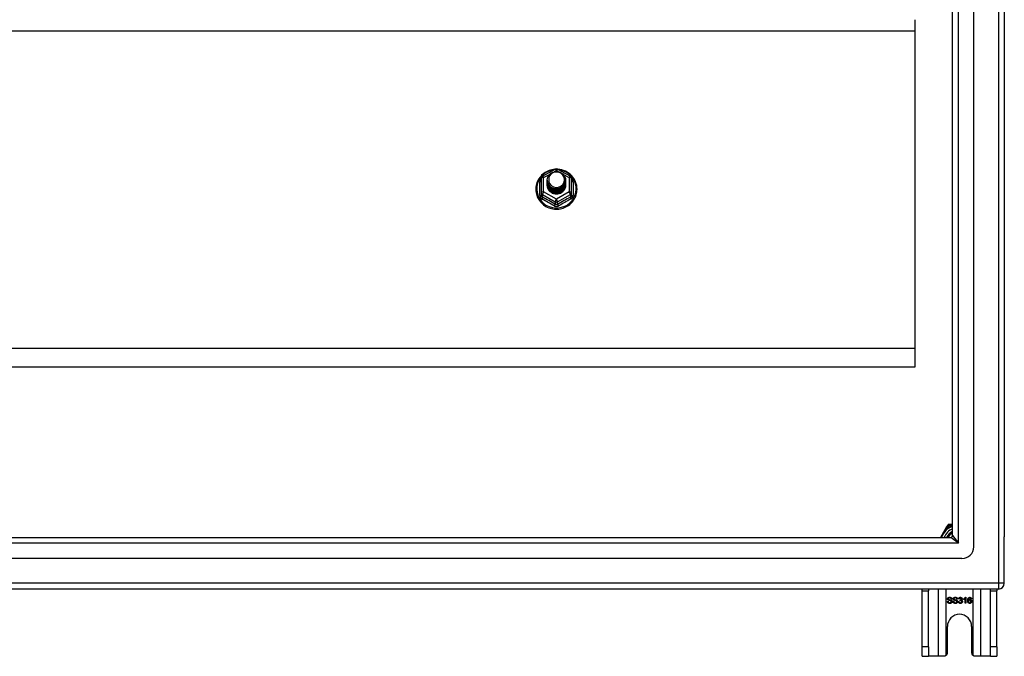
# Model space of a CAD drawing. Header units: inches. Extents: x 88 to 220, y 60 to 100.
# Tile 24 of 30: x 204 to 220, y 60 to 71. Entities that reach past the tile are written whole.
import ezdxf

# ---------------------------------------------------------------- set-up
doc = ezdxf.new("R2010")
doc.units = ezdxf.units.IN
doc.header["$MEASUREMENT"] = 0
doc.layers.add('Visible Edges(ANSI)', color=7, linetype='Continuous', lineweight=25)
doc.layers.add('Visible Tangent Edges(ANSI)', color=7, linetype='Continuous', lineweight=25)

msp = doc.modelspace()

# ---------------------------------------------------------------- linework, layer by layer
at = {"layer": 'Visible Edges(ANSI)'}
for p, q in [((219.587, 62.144), (219.587, 97.726)), ((219.233, 62.332), (219.233, 97.538)), ((220.099, 97.561), (220.099, 62.309)), ((218.599, 70.97), (218.599, 70.784)), ((218.599, 70.784), (218.599, 65.465)), ((212.365, 68.349), (212.579, 68.469)), ((212.618, 68.469), (212.832, 68.349)), ((212.345, 68.315), (212.345, 68.075)), ((212.445, 68.284), (212.445, 68.284)), ((212.445, 68.271), (212.445, 68.271)), ((212.445, 68.259), (212.445, 68.259)), ((212.752, 68.277), (212.752, 68.278)), ((212.752, 68.265), (212.752, 68.265)), ((212.853, 68.075), (212.853, 68.315)), ((212.445, 68.246), (212.445, 68.246)), ((212.445, 68.233), (212.445, 68.234)), ((212.445, 68.221), (212.445, 68.221)), ((212.445, 68.208), (212.445, 68.209)), ((212.752, 68.252), (212.752, 68.253)), ((212.752, 68.24), (212.752, 68.24)), ((212.752, 68.227), (212.752, 68.228)), ((212.752, 68.215), (212.752, 68.215)), ((212.345, 68.075), (212.345, 68.03)), ((212.581, 68.062), (212.579, 68.053)), ((212.853, 68.03), (212.853, 68.075)), ((218.599, 65.465), (218.599, 65.152)), ((218.599, 65.152), (154.965, 65.152)), ((219.151, 62.508), (219.133, 62.476)), ((219.205, 62.518), (219.168, 62.518)), ((219.233, 62.518), (219.205, 62.518)), ((219.133, 62.476), (219.032, 62.301)), ((154.996, 62.301), (219.202, 62.301)), ((220.099, 61.534), (220.099, 62.309)), ((219.39, 61.947), (154.807, 61.947)), ((220, 61.435), (154.965, 61.435)), ((218.724, 61.404), (218.724, 61.435)), ((218.724, 60.466), (218.724, 61.404)), ((218.829, 61.435), (218.829, 61.404)), ((218.829, 60.466), (218.829, 61.404)), ((219.869, 61.404), (219.869, 61.435)), ((219.869, 60.466), (219.869, 61.404)), ((219.974, 61.435), (219.974, 61.404)), ((219.974, 60.466), (219.974, 61.404)), ((219.145, 61.23), (219.158, 61.231)), ((219.222, 61.269), (219.209, 61.268)), ((219.238, 61.23), (219.251, 61.231)), ((219.315, 61.269), (219.302, 61.268)), ((219.331, 61.224), (219.344, 61.226)), ((219.345, 61.27), (219.332, 61.272)), ((219.356, 61.245), (219.357, 61.256)), ((219.418, 61.261), (219.418, 61.273)), ((219.443, 61.198), (219.443, 61.276)), ((219.455, 61.198), (219.443, 61.198)), ((219.447, 61.298), (219.455, 61.298)), ((219.455, 61.298), (219.455, 61.198)), ((219.55, 61.273), (219.538, 61.272)), ((219.146, 60.372), (219.146, 60.81)), ((219.552, 60.81), (219.552, 60.372)), ((218.724, 60.31), (218.724, 60.466)), ((218.829, 60.466), (218.829, 60.31)), ((219.869, 60.31), (219.869, 60.466)), ((219.974, 60.466), (219.974, 60.31)), ((218.724, 60.31), (218.829, 60.31)), ((218.993, 60.31), (218.829, 60.31)), ((219.084, 60.31), (218.993, 60.31)), ((219.705, 60.31), (219.614, 60.31)), ((219.869, 60.31), (219.705, 60.31)), ((219.869, 60.31), (219.974, 60.31))]:
    msp.add_line(p, q, dxfattribs=at)
at = {"layer": 'Visible Edges(ANSI)', "flags": 128}
for points in [[(212.573, 68.465), (212.548, 68.462), (212.523, 68.458), (212.499, 68.452), (212.476, 68.444), (212.453, 68.435), (212.43, 68.423), (212.409, 68.411), (212.389, 68.397), (212.369, 68.381), (212.351, 68.365), (212.335, 68.347), (212.319, 68.328), (212.305, 68.308), (212.293, 68.286), (212.282, 68.265), (212.273, 68.242), (212.266, 68.219), (212.26, 68.195), (212.256, 68.171), (212.254, 68.147), (212.254, 68.123), (212.255, 68.098), (212.259, 68.074), (212.264, 68.05), (212.271, 68.027), (212.279, 68.004), (212.29, 67.982), (212.302, 67.961), (212.315, 67.94), (212.33, 67.921), (212.347, 67.903), (212.364, 67.886), (212.383, 67.87), (212.403, 67.855), (212.424, 67.842), (212.446, 67.831), (212.469, 67.821), (212.493, 67.813), (212.517, 67.806), (212.541, 67.801), (212.566, 67.798), (212.591, 67.797), (212.616, 67.797), (212.64, 67.799), (212.665, 67.803), (212.689, 67.808), (212.713, 67.816), (212.736, 67.824), (212.759, 67.835), (212.781, 67.847), (212.801, 67.86), (212.821, 67.875), (212.84, 67.892), (212.857, 67.909), (212.873, 67.928), (212.887, 67.948), (212.9, 67.968), (212.912, 67.99), (212.921, 68.012), (212.929, 68.035), (212.936, 68.059), (212.94, 68.083), (212.943, 68.107), (212.944, 68.131)], [(212.466, 68.21), (212.45, 68.249), (212.445, 68.29), (212.453, 68.331), (212.473, 68.368), (212.503, 68.398), (212.541, 68.419), (212.583, 68.429), (212.627, 68.426), (212.668, 68.412), (212.704, 68.387), (212.731, 68.354), (212.748, 68.314), (212.752, 68.271), (212.744, 68.229), (212.724, 68.191), (212.694, 68.16), (212.657, 68.138), (212.614, 68.127), (212.57, 68.128), (212.529, 68.141), (212.493, 68.165), (212.466, 68.197), (212.45, 68.236), (212.445, 68.278)], [(212.944, 68.131), (212.942, 68.163), (212.938, 68.194), (212.93, 68.224), (212.92, 68.254), (212.907, 68.282), (212.891, 68.31), (212.872, 68.335), (212.851, 68.359), (212.828, 68.381), (212.803, 68.401), (212.777, 68.418), (212.748, 68.433), (212.719, 68.445), (212.688, 68.455), (212.657, 68.461), (212.625, 68.465)], [(212.445, 68.284), (212.445, 68.279), (212.445, 68.275), (212.446, 68.27), (212.446, 68.266), (212.447, 68.261), (212.448, 68.257), (212.449, 68.252), (212.45, 68.248), (212.451, 68.244), (212.452, 68.24), (212.454, 68.235), (212.455, 68.231), (212.457, 68.227), (212.459, 68.223), (212.461, 68.219), (212.463, 68.215), (212.465, 68.211), (212.468, 68.207), (212.47, 68.203), (212.473, 68.2), (212.476, 68.196), (212.479, 68.192), (212.482, 68.189), (212.485, 68.186)], [(212.445, 68.271), (212.446, 68.252), (212.45, 68.233), (212.457, 68.215), (212.466, 68.198), (212.477, 68.182), (212.49, 68.168), (212.505, 68.155), (212.522, 68.145), (212.54, 68.136), (212.559, 68.13), (212.579, 68.127), (212.599, 68.126), (212.619, 68.127), (212.638, 68.131), (212.657, 68.138), (212.675, 68.147), (212.692, 68.158), (212.707, 68.171), (212.72, 68.186), (212.732, 68.202), (212.741, 68.22), (212.747, 68.238), (212.751, 68.258), (212.752, 68.277)], [(212.752, 68.271), (212.752, 68.251), (212.748, 68.231), (212.742, 68.212), (212.734, 68.193), (212.723, 68.176), (212.709, 68.161), (212.694, 68.147), (212.677, 68.136), (212.659, 68.126), (212.639, 68.119), (212.619, 68.115), (212.599, 68.114), (212.578, 68.115), (212.558, 68.118), (212.538, 68.125), (212.52, 68.133), (212.503, 68.145), (212.488, 68.158), (212.475, 68.173), (212.464, 68.189), (212.455, 68.207), (212.449, 68.226), (212.446, 68.245), (212.445, 68.265)], [(212.445, 68.259), (212.446, 68.239), (212.45, 68.221), (212.457, 68.202), (212.466, 68.185), (212.477, 68.169), (212.49, 68.155), (212.505, 68.143), (212.522, 68.132), (212.54, 68.124), (212.559, 68.118), (212.579, 68.114), (212.599, 68.113), (212.619, 68.115), (212.638, 68.119), (212.657, 68.125), (212.675, 68.134), (212.692, 68.145), (212.707, 68.158), (212.72, 68.173), (212.732, 68.189), (212.741, 68.207), (212.747, 68.226), (212.751, 68.245), (212.752, 68.265)], [(212.483, 68.355), (212.482, 68.352), (212.48, 68.35), (212.479, 68.347), (212.478, 68.345), (212.477, 68.342), (212.476, 68.339), (212.475, 68.337), (212.474, 68.334), (212.473, 68.331), (212.473, 68.329), (212.472, 68.326), (212.471, 68.323), (212.471, 68.32), (212.47, 68.318), (212.47, 68.315), (212.47, 68.312), (212.469, 68.309), (212.469, 68.307), (212.469, 68.304), (212.469, 68.301), (212.469, 68.298), (212.469, 68.295), (212.469, 68.293), (212.469, 68.29)], [(212.469, 68.29), (212.469, 68.287), (212.469, 68.284), (212.469, 68.281), (212.469, 68.279), (212.469, 68.276), (212.469, 68.273), (212.469, 68.27), (212.47, 68.267), (212.47, 68.265), (212.471, 68.262), (212.471, 68.259), (212.472, 68.256), (212.472, 68.254), (212.473, 68.251), (212.474, 68.248), (212.474, 68.245), (212.475, 68.243), (212.476, 68.24), (212.477, 68.237), (212.478, 68.235), (212.479, 68.232), (212.481, 68.23), (212.482, 68.227), (212.483, 68.225)], [(212.485, 68.186), (212.507, 68.167), (212.534, 68.153), (212.562, 68.144), (212.592, 68.141), (212.622, 68.143), (212.651, 68.151), (212.677, 68.165), (212.701, 68.184), (212.719, 68.207), (212.733, 68.233), (212.741, 68.261), (212.743, 68.29), (212.738, 68.319), (212.727, 68.347), (212.711, 68.371), (212.69, 68.392), (212.665, 68.408), (212.637, 68.418), (212.607, 68.422), (212.577, 68.42), (212.548, 68.412), (212.522, 68.398), (212.5, 68.379), (212.483, 68.355)], [(212.752, 68.259), (212.752, 68.239), (212.748, 68.219), (212.742, 68.199), (212.734, 68.181), (212.723, 68.164), (212.709, 68.148), (212.694, 68.135), (212.677, 68.123), (212.659, 68.114), (212.639, 68.107), (212.619, 68.103), (212.599, 68.101), (212.578, 68.102), (212.558, 68.106), (212.538, 68.112), (212.52, 68.121), (212.503, 68.132), (212.488, 68.145), (212.475, 68.16), (212.464, 68.177), (212.455, 68.195), (212.449, 68.213), (212.446, 68.233), (212.445, 68.252)], [(212.445, 68.246), (212.446, 68.227), (212.45, 68.208), (212.457, 68.19), (212.466, 68.173), (212.477, 68.157), (212.49, 68.143), (212.505, 68.13), (212.522, 68.119), (212.54, 68.111), (212.559, 68.105), (212.579, 68.102), (212.599, 68.101), (212.619, 68.102), (212.638, 68.106), (212.657, 68.113), (212.675, 68.122), (212.692, 68.133), (212.707, 68.146), (212.72, 68.161), (212.732, 68.177), (212.741, 68.195), (212.747, 68.213), (212.751, 68.233), (212.752, 68.252)], [(212.752, 68.246), (212.752, 68.226), (212.748, 68.206), (212.742, 68.187), (212.734, 68.168), (212.723, 68.151), (212.709, 68.136), (212.694, 68.122), (212.677, 68.11), (212.659, 68.101), (212.639, 68.094), (212.619, 68.09), (212.599, 68.088), (212.578, 68.09), (212.558, 68.093), (212.538, 68.1), (212.52, 68.108), (212.503, 68.119), (212.488, 68.133), (212.475, 68.148), (212.464, 68.164), (212.455, 68.182), (212.449, 68.201), (212.446, 68.22), (212.445, 68.24)], [(212.445, 68.233), (212.446, 68.214), (212.45, 68.196), (212.457, 68.177), (212.466, 68.16), (212.477, 68.144), (212.49, 68.13), (212.505, 68.117), (212.522, 68.107), (212.54, 68.099), (212.559, 68.093), (212.579, 68.089), (212.599, 68.088), (212.619, 68.09), (212.638, 68.094), (212.657, 68.1), (212.675, 68.109), (212.692, 68.12), (212.707, 68.133), (212.72, 68.148), (212.732, 68.164), (212.741, 68.182), (212.747, 68.201), (212.751, 68.22), (212.752, 68.24)], [(212.752, 68.234), (212.752, 68.213), (212.748, 68.194), (212.742, 68.174), (212.734, 68.156), (212.723, 68.139), (212.709, 68.123), (212.694, 68.109), (212.677, 68.098), (212.659, 68.089), (212.639, 68.082), (212.619, 68.078), (212.599, 68.076), (212.578, 68.077), (212.558, 68.081), (212.538, 68.087), (212.52, 68.096), (212.503, 68.107), (212.488, 68.12), (212.475, 68.135), (212.464, 68.152), (212.455, 68.17), (212.449, 68.188), (212.446, 68.208), (212.445, 68.227)], [(212.445, 68.221), (212.446, 68.202), (212.45, 68.183), (212.457, 68.165), (212.466, 68.148), (212.477, 68.132), (212.49, 68.117), (212.505, 68.105), (212.522, 68.094), (212.54, 68.086), (212.559, 68.08), (212.579, 68.077), (212.599, 68.076), (212.619, 68.077), (212.638, 68.081), (212.657, 68.088), (212.675, 68.096), (212.692, 68.108), (212.707, 68.121), (212.72, 68.135), (212.732, 68.152), (212.741, 68.17), (212.747, 68.188), (212.751, 68.208), (212.752, 68.227)], [(212.752, 68.221), (212.752, 68.201), (212.748, 68.181), (212.742, 68.162), (212.734, 68.143), (212.723, 68.126), (212.709, 68.111), (212.694, 68.097), (212.677, 68.085), (212.659, 68.076), (212.639, 68.069), (212.619, 68.065), (212.599, 68.063), (212.578, 68.064), (212.558, 68.068), (212.538, 68.075), (212.52, 68.083), (212.503, 68.094), (212.488, 68.108), (212.475, 68.123), (212.464, 68.139), (212.455, 68.157), (212.449, 68.176), (212.446, 68.195), (212.445, 68.215)], [(212.445, 68.208), (212.446, 68.189), (212.45, 68.17), (212.457, 68.152), (212.466, 68.135), (212.477, 68.119), (212.49, 68.105), (212.505, 68.092), (212.522, 68.082), (212.54, 68.074), (212.559, 68.068), (212.579, 68.064), (212.599, 68.063), (212.619, 68.065), (212.638, 68.069), (212.657, 68.075), (212.675, 68.084), (212.692, 68.095), (212.707, 68.108), (212.72, 68.123), (212.732, 68.139), (212.741, 68.157), (212.747, 68.176), (212.751, 68.195), (212.752, 68.215)], [(212.579, 68.053), (212.571, 68.055), (212.563, 68.057), (212.555, 68.059), (212.547, 68.061), (212.54, 68.064), (212.532, 68.068), (212.525, 68.071), (212.518, 68.075), (212.511, 68.08), (212.504, 68.085), (212.498, 68.09), (212.492, 68.095), (212.487, 68.101), (212.481, 68.107), (212.476, 68.113), (212.471, 68.119), (212.467, 68.126), (212.463, 68.133), (212.46, 68.14), (212.457, 68.148), (212.454, 68.155), (212.452, 68.163), (212.45, 68.17), (212.448, 68.178)], [(212.483, 68.225), (212.482, 68.224), (212.482, 68.223), (212.481, 68.223), (212.48, 68.222), (212.48, 68.222), (212.479, 68.221), (212.478, 68.22), (212.477, 68.22), (212.477, 68.219), (212.476, 68.219), (212.475, 68.218), (212.475, 68.217), (212.474, 68.217), (212.473, 68.216), (212.472, 68.216), (212.472, 68.215), (212.471, 68.214), (212.47, 68.214), (212.47, 68.213), (212.469, 68.213), (212.468, 68.212), (212.467, 68.211), (212.467, 68.211), (212.466, 68.21)], [(219.188, 61.196), (219.185, 61.196), (219.181, 61.196), (219.178, 61.196), (219.175, 61.197), (219.173, 61.197), (219.17, 61.198), (219.167, 61.199), (219.165, 61.2), (219.163, 61.201), (219.161, 61.202), (219.159, 61.203), (219.157, 61.205), (219.155, 61.206), (219.154, 61.208), (219.152, 61.21), (219.151, 61.212), (219.15, 61.214), (219.148, 61.216), (219.148, 61.218), (219.147, 61.22), (219.146, 61.223), (219.146, 61.225), (219.145, 61.227), (219.145, 61.23)], [(219.149, 61.272), (219.149, 61.274), (219.149, 61.276), (219.15, 61.277), (219.15, 61.279), (219.151, 61.281), (219.151, 61.283), (219.152, 61.284), (219.153, 61.286), (219.154, 61.288), (219.156, 61.289), (219.157, 61.29), (219.159, 61.292), (219.16, 61.293), (219.162, 61.294), (219.164, 61.295), (219.166, 61.296), (219.168, 61.297), (219.17, 61.297), (219.172, 61.298), (219.175, 61.299), (219.177, 61.299), (219.179, 61.299), (219.182, 61.299), (219.184, 61.299)], [(219.163, 61.25), (219.162, 61.251), (219.161, 61.251), (219.16, 61.252), (219.159, 61.253), (219.158, 61.253), (219.157, 61.254), (219.156, 61.255), (219.155, 61.256), (219.154, 61.257), (219.154, 61.258), (219.153, 61.258), (219.152, 61.259), (219.152, 61.26), (219.151, 61.261), (219.151, 61.262), (219.151, 61.263), (219.15, 61.264), (219.15, 61.265), (219.15, 61.266), (219.149, 61.267), (219.149, 61.268), (219.149, 61.27), (219.149, 61.271), (219.149, 61.272)], [(219.158, 61.231), (219.158, 61.229), (219.158, 61.227), (219.159, 61.226), (219.159, 61.224), (219.16, 61.222), (219.16, 61.221), (219.161, 61.22), (219.162, 61.218), (219.163, 61.217), (219.164, 61.216), (219.165, 61.215), (219.166, 61.214), (219.167, 61.213), (219.169, 61.212), (219.17, 61.211), (219.172, 61.211), (219.174, 61.21), (219.175, 61.209), (219.177, 61.209), (219.179, 61.208), (219.181, 61.208), (219.183, 61.208), (219.185, 61.208), (219.187, 61.208)], [(219.185, 61.288), (219.183, 61.288), (219.181, 61.288), (219.179, 61.287), (219.177, 61.287), (219.176, 61.287), (219.174, 61.287), (219.173, 61.286), (219.172, 61.286), (219.17, 61.285), (219.169, 61.285), (219.168, 61.284), (219.167, 61.283), (219.166, 61.283), (219.166, 61.282), (219.165, 61.281), (219.164, 61.28), (219.164, 61.279), (219.163, 61.278), (219.163, 61.278), (219.162, 61.277), (219.162, 61.276), (219.162, 61.275), (219.162, 61.274), (219.162, 61.273)], [(219.162, 61.273), (219.162, 61.272), (219.162, 61.272), (219.162, 61.271), (219.162, 61.271), (219.162, 61.271), (219.162, 61.27), (219.162, 61.27), (219.162, 61.269), (219.162, 61.269), (219.162, 61.269), (219.162, 61.268), (219.163, 61.268), (219.163, 61.267), (219.163, 61.267), (219.163, 61.267), (219.163, 61.266), (219.164, 61.266), (219.164, 61.266), (219.164, 61.265), (219.164, 61.265), (219.165, 61.265), (219.165, 61.264), (219.165, 61.264), (219.166, 61.264)], [(219.2, 61.239), (219.2, 61.239), (219.199, 61.239), (219.198, 61.24), (219.197, 61.24), (219.195, 61.24), (219.194, 61.241), (219.192, 61.241), (219.191, 61.242), (219.189, 61.242), (219.187, 61.243), (219.185, 61.243), (219.183, 61.244), (219.18, 61.244), (219.178, 61.245), (219.176, 61.245), (219.174, 61.246), (219.172, 61.246), (219.171, 61.247), (219.169, 61.248), (219.168, 61.248), (219.166, 61.249), (219.165, 61.249), (219.164, 61.25), (219.163, 61.25)], [(219.166, 61.264), (219.166, 61.263), (219.167, 61.263), (219.168, 61.262), (219.17, 61.261), (219.171, 61.261), (219.173, 61.26), (219.174, 61.26), (219.176, 61.259), (219.178, 61.259), (219.181, 61.258), (219.183, 61.257), (219.186, 61.257), (219.188, 61.256), (219.191, 61.255), (219.193, 61.255), (219.195, 61.254), (219.197, 61.254), (219.199, 61.253), (219.201, 61.253), (219.203, 61.252), (219.204, 61.252), (219.206, 61.251), (219.207, 61.251), (219.208, 61.25)], [(219.184, 61.299), (219.187, 61.299), (219.19, 61.299), (219.192, 61.299), (219.195, 61.298), (219.197, 61.298), (219.199, 61.297), (219.202, 61.297), (219.204, 61.296), (219.206, 61.295), (219.208, 61.294), (219.21, 61.293), (219.211, 61.291), (219.213, 61.29), (219.214, 61.289), (219.216, 61.287), (219.217, 61.285), (219.218, 61.283), (219.219, 61.282), (219.22, 61.28), (219.221, 61.278), (219.221, 61.276), (219.221, 61.274), (219.222, 61.272), (219.222, 61.269)], [(219.209, 61.268), (219.209, 61.27), (219.209, 61.272), (219.208, 61.273), (219.208, 61.274), (219.208, 61.276), (219.207, 61.277), (219.206, 61.278), (219.206, 61.279), (219.205, 61.28), (219.204, 61.281), (219.203, 61.282), (219.202, 61.283), (219.201, 61.284), (219.2, 61.284), (219.199, 61.285), (219.198, 61.286), (219.196, 61.286), (219.195, 61.286), (219.193, 61.287), (219.192, 61.287), (219.19, 61.287), (219.188, 61.288), (219.187, 61.288), (219.185, 61.288)], [(219.187, 61.208), (219.189, 61.208), (219.191, 61.208), (219.193, 61.208), (219.194, 61.208), (219.196, 61.209), (219.198, 61.209), (219.199, 61.209), (219.201, 61.21), (219.202, 61.211), (219.203, 61.211), (219.205, 61.212), (219.206, 61.213), (219.207, 61.213), (219.208, 61.214), (219.209, 61.215), (219.209, 61.216), (219.21, 61.217), (219.211, 61.218), (219.211, 61.219), (219.211, 61.22), (219.212, 61.221), (219.212, 61.222), (219.212, 61.224), (219.212, 61.225)], [(219.225, 61.226), (219.225, 61.224), (219.225, 61.222), (219.224, 61.22), (219.224, 61.218), (219.223, 61.216), (219.222, 61.214), (219.221, 61.213), (219.22, 61.211), (219.219, 61.209), (219.218, 61.208), (219.216, 61.206), (219.215, 61.205), (219.213, 61.203), (219.211, 61.202), (219.209, 61.201), (219.207, 61.2), (219.205, 61.199), (219.203, 61.198), (219.2, 61.197), (219.198, 61.197), (219.196, 61.196), (219.193, 61.196), (219.191, 61.196), (219.188, 61.196)], [(219.212, 61.225), (219.212, 61.226), (219.212, 61.226), (219.212, 61.227), (219.212, 61.228), (219.212, 61.228), (219.211, 61.229), (219.211, 61.23), (219.211, 61.231), (219.211, 61.231), (219.21, 61.232), (219.21, 61.232), (219.209, 61.233), (219.209, 61.234), (219.208, 61.234), (219.208, 61.235), (219.207, 61.235), (219.207, 61.236), (219.206, 61.236), (219.205, 61.237), (219.204, 61.237), (219.203, 61.238), (219.202, 61.238), (219.201, 61.238), (219.2, 61.239)], [(219.208, 61.25), (219.209, 61.25), (219.211, 61.249), (219.212, 61.248), (219.213, 61.247), (219.214, 61.247), (219.215, 61.246), (219.216, 61.245), (219.217, 61.244), (219.218, 61.243), (219.219, 61.242), (219.22, 61.241), (219.221, 61.24), (219.221, 61.239), (219.222, 61.238), (219.223, 61.237), (219.223, 61.236), (219.223, 61.235), (219.224, 61.233), (219.224, 61.232), (219.224, 61.231), (219.225, 61.23), (219.225, 61.229), (219.225, 61.227), (219.225, 61.226)], [(219.281, 61.196), (219.278, 61.196), (219.275, 61.196), (219.272, 61.196), (219.269, 61.197), (219.266, 61.197), (219.263, 61.198), (219.261, 61.199), (219.258, 61.2), (219.256, 61.201), (219.254, 61.202), (219.252, 61.203), (219.25, 61.205), (219.248, 61.206), (219.247, 61.208), (219.245, 61.21), (219.244, 61.212), (219.243, 61.214), (219.242, 61.216), (219.241, 61.218), (219.24, 61.22), (219.239, 61.223), (219.239, 61.225), (219.239, 61.227), (219.238, 61.23)], [(219.242, 61.272), (219.242, 61.274), (219.242, 61.276), (219.243, 61.277), (219.243, 61.279), (219.244, 61.281), (219.245, 61.283), (219.245, 61.284), (219.246, 61.286), (219.248, 61.288), (219.249, 61.289), (219.25, 61.29), (219.252, 61.292), (219.253, 61.293), (219.255, 61.294), (219.257, 61.295), (219.259, 61.296), (219.261, 61.297), (219.263, 61.297), (219.266, 61.298), (219.268, 61.299), (219.27, 61.299), (219.273, 61.299), (219.275, 61.299), (219.277, 61.299)], [(219.256, 61.25), (219.255, 61.251), (219.254, 61.251), (219.253, 61.252), (219.252, 61.253), (219.251, 61.253), (219.25, 61.254), (219.249, 61.255), (219.248, 61.256), (219.248, 61.257), (219.247, 61.258), (219.246, 61.258), (219.246, 61.259), (219.245, 61.26), (219.245, 61.261), (219.244, 61.262), (219.244, 61.263), (219.243, 61.264), (219.243, 61.265), (219.243, 61.266), (219.243, 61.267), (219.242, 61.268), (219.242, 61.27), (219.242, 61.271), (219.242, 61.272)], [(219.251, 61.231), (219.251, 61.229), (219.252, 61.227), (219.252, 61.226), (219.252, 61.224), (219.253, 61.222), (219.254, 61.221), (219.254, 61.22), (219.255, 61.218), (219.256, 61.217), (219.257, 61.216), (219.258, 61.215), (219.259, 61.214), (219.261, 61.213), (219.262, 61.212), (219.263, 61.211), (219.265, 61.211), (219.267, 61.21), (219.269, 61.209), (219.271, 61.209), (219.272, 61.208), (219.274, 61.208), (219.276, 61.208), (219.278, 61.208), (219.281, 61.208)], [(219.278, 61.288), (219.276, 61.288), (219.274, 61.288), (219.272, 61.287), (219.271, 61.287), (219.269, 61.287), (219.268, 61.287), (219.266, 61.286), (219.265, 61.286), (219.264, 61.285), (219.262, 61.285), (219.261, 61.284), (219.26, 61.283), (219.26, 61.283), (219.259, 61.282), (219.258, 61.281), (219.257, 61.28), (219.257, 61.279), (219.256, 61.278), (219.256, 61.278), (219.256, 61.277), (219.255, 61.276), (219.255, 61.275), (219.255, 61.274), (219.255, 61.273)], [(219.255, 61.273), (219.255, 61.272), (219.255, 61.272), (219.255, 61.271), (219.255, 61.271), (219.255, 61.271), (219.255, 61.27), (219.255, 61.27), (219.255, 61.269), (219.255, 61.269), (219.256, 61.269), (219.256, 61.268), (219.256, 61.268), (219.256, 61.267), (219.256, 61.267), (219.256, 61.267), (219.257, 61.266), (219.257, 61.266), (219.257, 61.266), (219.257, 61.265), (219.258, 61.265), (219.258, 61.265), (219.258, 61.264), (219.258, 61.264), (219.259, 61.264)], [(219.294, 61.239), (219.293, 61.239), (219.292, 61.239), (219.291, 61.24), (219.29, 61.24), (219.289, 61.24), (219.287, 61.241), (219.286, 61.241), (219.284, 61.242), (219.282, 61.242), (219.28, 61.243), (219.278, 61.243), (219.276, 61.244), (219.273, 61.244), (219.271, 61.245), (219.269, 61.245), (219.267, 61.246), (219.266, 61.246), (219.264, 61.247), (219.262, 61.248), (219.261, 61.248), (219.26, 61.249), (219.258, 61.249), (219.257, 61.25), (219.256, 61.25)], [(219.259, 61.264), (219.26, 61.263), (219.26, 61.263), (219.261, 61.262), (219.263, 61.261), (219.264, 61.261), (219.266, 61.26), (219.268, 61.26), (219.269, 61.259), (219.272, 61.259), (219.274, 61.258), (219.276, 61.257), (219.279, 61.257), (219.281, 61.256), (219.284, 61.255), (219.286, 61.255), (219.289, 61.254), (219.291, 61.254), (219.293, 61.253), (219.294, 61.253), (219.296, 61.252), (219.297, 61.252), (219.299, 61.251), (219.3, 61.251), (219.301, 61.25)], [(219.277, 61.299), (219.28, 61.299), (219.283, 61.299), (219.285, 61.299), (219.288, 61.298), (219.29, 61.298), (219.293, 61.297), (219.295, 61.297), (219.297, 61.296), (219.299, 61.295), (219.301, 61.294), (219.303, 61.293), (219.305, 61.291), (219.306, 61.29), (219.308, 61.289), (219.309, 61.287), (219.31, 61.285), (219.311, 61.283), (219.312, 61.282), (219.313, 61.28), (219.314, 61.278), (219.314, 61.276), (219.315, 61.274), (219.315, 61.272), (219.315, 61.269)], [(219.302, 61.268), (219.302, 61.27), (219.302, 61.272), (219.302, 61.273), (219.301, 61.274), (219.301, 61.276), (219.3, 61.277), (219.3, 61.278), (219.299, 61.279), (219.298, 61.28), (219.297, 61.281), (219.296, 61.282), (219.296, 61.283), (219.294, 61.284), (219.293, 61.284), (219.292, 61.285), (219.291, 61.286), (219.29, 61.286), (219.288, 61.286), (219.287, 61.287), (219.285, 61.287), (219.283, 61.287), (219.282, 61.288), (219.28, 61.288), (219.278, 61.288)], [(219.318, 61.226), (219.318, 61.224), (219.318, 61.222), (219.317, 61.22), (219.317, 61.218), (219.316, 61.216), (219.316, 61.214), (219.315, 61.213), (219.314, 61.211), (219.312, 61.209), (219.311, 61.208), (219.31, 61.206), (219.308, 61.205), (219.306, 61.203), (219.304, 61.202), (219.302, 61.201), (219.3, 61.2), (219.298, 61.199), (219.296, 61.198), (219.294, 61.197), (219.291, 61.197), (219.289, 61.196), (219.286, 61.196), (219.284, 61.196), (219.281, 61.196)], [(219.281, 61.208), (219.282, 61.208), (219.284, 61.208), (219.286, 61.208), (219.288, 61.208), (219.289, 61.209), (219.291, 61.209), (219.292, 61.209), (219.294, 61.21), (219.295, 61.211), (219.297, 61.211), (219.298, 61.212), (219.299, 61.213), (219.3, 61.213), (219.301, 61.214), (219.302, 61.215), (219.303, 61.216), (219.303, 61.217), (219.304, 61.218), (219.304, 61.219), (219.305, 61.22), (219.305, 61.221), (219.305, 61.222), (219.305, 61.224), (219.305, 61.225)], [(219.305, 61.225), (219.305, 61.226), (219.305, 61.226), (219.305, 61.227), (219.305, 61.228), (219.305, 61.228), (219.305, 61.229), (219.304, 61.23), (219.304, 61.231), (219.304, 61.231), (219.303, 61.232), (219.303, 61.232), (219.303, 61.233), (219.302, 61.234), (219.302, 61.234), (219.301, 61.235), (219.3, 61.235), (219.3, 61.236), (219.299, 61.236), (219.298, 61.237), (219.297, 61.237), (219.297, 61.238), (219.296, 61.238), (219.295, 61.238), (219.294, 61.239)], [(219.301, 61.25), (219.303, 61.25), (219.304, 61.249), (219.305, 61.248), (219.306, 61.247), (219.308, 61.247), (219.309, 61.246), (219.31, 61.245), (219.311, 61.244), (219.312, 61.243), (219.312, 61.242), (219.313, 61.241), (219.314, 61.24), (219.315, 61.239), (219.315, 61.238), (219.316, 61.237), (219.316, 61.236), (219.317, 61.235), (219.317, 61.233), (219.317, 61.232), (219.318, 61.231), (219.318, 61.23), (219.318, 61.229), (219.318, 61.227), (219.318, 61.226)], [(219.363, 61.196), (219.361, 61.196), (219.359, 61.196), (219.357, 61.196), (219.355, 61.197), (219.353, 61.197), (219.351, 61.198), (219.349, 61.199), (219.347, 61.199), (219.346, 61.2), (219.344, 61.201), (219.343, 61.203), (219.341, 61.204), (219.34, 61.205), (219.338, 61.207), (219.337, 61.208), (219.336, 61.21), (219.335, 61.211), (219.334, 61.213), (219.334, 61.215), (219.333, 61.216), (219.332, 61.218), (219.332, 61.22), (219.332, 61.222), (219.331, 61.224)], [(219.332, 61.272), (219.333, 61.274), (219.333, 61.276), (219.334, 61.278), (219.335, 61.28), (219.335, 61.281), (219.336, 61.283), (219.337, 61.285), (219.338, 61.286), (219.339, 61.287), (219.34, 61.289), (219.341, 61.29), (219.343, 61.291), (219.344, 61.292), (219.346, 61.293), (219.347, 61.294), (219.348, 61.295), (219.35, 61.296), (219.352, 61.296), (219.353, 61.297), (219.355, 61.297), (219.357, 61.298), (219.359, 61.298), (219.361, 61.298), (219.363, 61.298)], [(219.344, 61.226), (219.344, 61.224), (219.344, 61.222), (219.345, 61.221), (219.345, 61.219), (219.346, 61.218), (219.346, 61.217), (219.347, 61.216), (219.348, 61.214), (219.348, 61.213), (219.349, 61.212), (219.35, 61.211), (219.351, 61.211), (219.352, 61.21), (219.352, 61.209), (219.353, 61.209), (219.354, 61.208), (219.355, 61.208), (219.356, 61.207), (219.357, 61.207), (219.358, 61.207), (219.36, 61.206), (219.361, 61.206), (219.362, 61.206), (219.363, 61.206)], [(219.363, 61.288), (219.362, 61.288), (219.361, 61.288), (219.359, 61.288), (219.358, 61.287), (219.357, 61.287), (219.356, 61.287), (219.355, 61.286), (219.354, 61.286), (219.353, 61.285), (219.353, 61.285), (219.352, 61.284), (219.351, 61.283), (219.35, 61.283), (219.349, 61.282), (219.349, 61.281), (219.348, 61.28), (219.348, 61.279), (219.347, 61.278), (219.346, 61.277), (219.346, 61.275), (219.346, 61.274), (219.345, 61.273), (219.345, 61.271), (219.345, 61.27)], [(219.364, 61.246), (219.364, 61.246), (219.364, 61.246), (219.363, 61.246), (219.363, 61.246), (219.363, 61.246), (219.362, 61.246), (219.362, 61.246), (219.362, 61.246), (219.361, 61.246), (219.361, 61.246), (219.361, 61.246), (219.36, 61.246), (219.36, 61.246), (219.36, 61.246), (219.359, 61.246), (219.359, 61.246), (219.358, 61.246), (219.358, 61.246), (219.358, 61.246), (219.357, 61.245), (219.357, 61.245), (219.356, 61.245), (219.356, 61.245), (219.356, 61.245)], [(219.357, 61.256), (219.357, 61.256), (219.357, 61.256), (219.357, 61.256), (219.357, 61.256), (219.357, 61.256), (219.357, 61.256), (219.358, 61.256), (219.358, 61.256), (219.358, 61.256), (219.358, 61.256), (219.358, 61.256), (219.358, 61.256), (219.358, 61.256), (219.358, 61.256), (219.358, 61.256), (219.358, 61.256), (219.358, 61.256), (219.358, 61.256), (219.358, 61.256), (219.359, 61.256), (219.359, 61.256), (219.359, 61.256), (219.359, 61.256), (219.359, 61.256)], [(219.359, 61.256), (219.36, 61.256), (219.361, 61.256), (219.363, 61.256), (219.364, 61.256), (219.365, 61.256), (219.366, 61.257), (219.367, 61.257), (219.369, 61.257), (219.37, 61.258), (219.371, 61.258), (219.372, 61.259), (219.373, 61.26), (219.374, 61.26), (219.375, 61.261), (219.376, 61.262), (219.376, 61.263), (219.377, 61.264), (219.378, 61.265), (219.378, 61.266), (219.379, 61.267), (219.379, 61.268), (219.379, 61.27), (219.379, 61.271), (219.379, 61.272)], [(219.363, 61.298), (219.365, 61.298), (219.367, 61.298), (219.369, 61.298), (219.37, 61.297), (219.372, 61.297), (219.374, 61.296), (219.376, 61.295), (219.378, 61.294), (219.379, 61.294), (219.381, 61.293), (219.382, 61.292), (219.384, 61.29), (219.385, 61.289), (219.386, 61.288), (219.387, 61.286), (219.388, 61.285), (219.389, 61.283), (219.39, 61.282), (219.39, 61.28), (219.391, 61.279), (219.391, 61.277), (219.392, 61.275), (219.392, 61.274), (219.392, 61.272)], [(219.379, 61.272), (219.379, 61.273), (219.379, 61.275), (219.379, 61.276), (219.379, 61.277), (219.378, 61.278), (219.378, 61.279), (219.378, 61.279), (219.377, 61.28), (219.377, 61.281), (219.376, 61.282), (219.375, 61.283), (219.375, 61.284), (219.374, 61.284), (219.373, 61.285), (219.372, 61.285), (219.371, 61.286), (219.37, 61.286), (219.369, 61.287), (219.368, 61.287), (219.367, 61.287), (219.366, 61.288), (219.365, 61.288), (219.364, 61.288), (219.363, 61.288)], [(219.397, 61.227), (219.397, 61.225), (219.396, 61.223), (219.396, 61.221), (219.396, 61.219), (219.395, 61.217), (219.394, 61.215), (219.393, 61.213), (219.392, 61.212), (219.391, 61.21), (219.39, 61.208), (219.389, 61.207), (219.387, 61.205), (219.386, 61.204), (219.384, 61.202), (219.382, 61.201), (219.38, 61.2), (219.378, 61.199), (219.376, 61.198), (219.374, 61.198), (219.372, 61.197), (219.37, 61.197), (219.368, 61.196), (219.365, 61.196), (219.363, 61.196)], [(219.363, 61.206), (219.365, 61.206), (219.366, 61.206), (219.367, 61.206), (219.369, 61.207), (219.37, 61.207), (219.371, 61.208), (219.372, 61.208), (219.373, 61.209), (219.375, 61.209), (219.376, 61.21), (219.377, 61.211), (219.378, 61.212), (219.379, 61.213), (219.38, 61.214), (219.38, 61.215), (219.381, 61.216), (219.382, 61.218), (219.382, 61.219), (219.383, 61.22), (219.383, 61.221), (219.383, 61.223), (219.384, 61.224), (219.384, 61.226), (219.384, 61.227)], [(219.384, 61.227), (219.384, 61.228), (219.384, 61.23), (219.383, 61.231), (219.383, 61.232), (219.383, 61.233), (219.382, 61.235), (219.382, 61.236), (219.381, 61.237), (219.381, 61.238), (219.38, 61.239), (219.379, 61.24), (219.378, 61.241), (219.377, 61.242), (219.376, 61.243), (219.375, 61.243), (219.374, 61.244), (219.373, 61.245), (219.372, 61.245), (219.371, 61.245), (219.369, 61.246), (219.368, 61.246), (219.367, 61.246), (219.366, 61.246), (219.364, 61.246)], [(219.392, 61.272), (219.392, 61.271), (219.392, 61.27), (219.392, 61.269), (219.391, 61.268), (219.391, 61.267), (219.391, 61.266), (219.391, 61.265), (219.39, 61.264), (219.39, 61.263), (219.389, 61.262), (219.389, 61.261), (219.388, 61.26), (219.388, 61.259), (219.387, 61.259), (219.386, 61.258), (219.386, 61.257), (219.385, 61.256), (219.384, 61.255), (219.383, 61.255), (219.382, 61.254), (219.381, 61.254), (219.38, 61.253), (219.379, 61.252), (219.378, 61.252)], [(219.378, 61.252), (219.38, 61.251), (219.381, 61.251), (219.382, 61.251), (219.384, 61.25), (219.385, 61.249), (219.386, 61.249), (219.387, 61.248), (219.388, 61.247), (219.389, 61.246), (219.39, 61.245), (219.391, 61.244), (219.392, 61.243), (219.393, 61.242), (219.393, 61.241), (219.394, 61.24), (219.395, 61.239), (219.395, 61.237), (219.396, 61.236), (219.396, 61.235), (219.396, 61.233), (219.396, 61.232), (219.397, 61.23), (219.397, 61.229), (219.397, 61.227)], [(219.418, 61.273), (219.42, 61.274), (219.422, 61.275), (219.423, 61.275), (219.425, 61.276), (219.426, 61.277), (219.428, 61.278), (219.429, 61.279), (219.431, 61.28), (219.432, 61.281), (219.434, 61.282), (219.435, 61.283), (219.436, 61.285), (219.437, 61.286), (219.439, 61.287), (219.44, 61.288), (219.441, 61.289), (219.442, 61.29), (219.443, 61.291), (219.444, 61.293), (219.444, 61.294), (219.445, 61.295), (219.446, 61.296), (219.447, 61.297), (219.447, 61.298)], [(219.443, 61.276), (219.442, 61.275), (219.441, 61.274), (219.44, 61.274), (219.44, 61.273), (219.439, 61.272), (219.438, 61.272), (219.437, 61.271), (219.436, 61.27), (219.435, 61.27), (219.433, 61.269), (219.432, 61.268), (219.431, 61.267), (219.43, 61.267), (219.429, 61.266), (219.428, 61.265), (219.427, 61.265), (219.425, 61.264), (219.424, 61.264), (219.423, 61.263), (219.422, 61.263), (219.421, 61.262), (219.42, 61.262), (219.419, 61.261), (219.418, 61.261)], [(219.486, 61.244), (219.486, 61.247), (219.486, 61.249), (219.486, 61.251), (219.486, 61.254), (219.486, 61.256), (219.487, 61.258), (219.487, 61.26), (219.487, 61.262), (219.488, 61.264), (219.488, 61.266), (219.488, 61.268), (219.489, 61.269), (219.489, 61.271), (219.49, 61.273), (219.49, 61.274), (219.491, 61.276), (219.491, 61.278), (219.492, 61.279), (219.493, 61.28), (219.493, 61.282), (219.494, 61.283), (219.495, 61.284), (219.496, 61.285), (219.497, 61.287)], [(219.521, 61.196), (219.518, 61.196), (219.516, 61.196), (219.513, 61.197), (219.511, 61.197), (219.509, 61.198), (219.507, 61.199), (219.505, 61.2), (219.503, 61.201), (219.501, 61.202), (219.499, 61.204), (219.497, 61.205), (219.496, 61.207), (219.494, 61.209), (219.493, 61.211), (219.491, 61.214), (219.49, 61.216), (219.489, 61.219), (219.488, 61.222), (219.488, 61.225), (219.487, 61.229), (219.487, 61.232), (219.486, 61.236), (219.486, 61.24), (219.486, 61.244)], [(219.497, 61.287), (219.498, 61.287), (219.498, 61.288), (219.499, 61.289), (219.5, 61.29), (219.501, 61.291), (219.502, 61.292), (219.503, 61.292), (219.504, 61.293), (219.505, 61.294), (219.506, 61.294), (219.507, 61.295), (219.508, 61.295), (219.509, 61.296), (219.51, 61.296), (219.511, 61.296), (219.512, 61.297), (219.513, 61.297), (219.514, 61.297), (219.516, 61.298), (219.517, 61.298), (219.518, 61.298), (219.519, 61.298), (219.521, 61.298), (219.522, 61.298)], [(219.511, 61.285), (219.51, 61.284), (219.509, 61.283), (219.508, 61.282), (219.507, 61.281), (219.506, 61.28), (219.506, 61.279), (219.505, 61.278), (219.504, 61.277), (219.504, 61.276), (219.503, 61.275), (219.502, 61.274), (219.502, 61.272), (219.501, 61.271), (219.501, 61.269), (219.5, 61.268), (219.5, 61.266), (219.499, 61.264), (219.499, 61.262), (219.499, 61.26), (219.499, 61.258), (219.498, 61.256), (219.498, 61.254), (219.498, 61.252), (219.498, 61.249)], [(219.498, 61.249), (219.499, 61.25), (219.5, 61.251), (219.501, 61.252), (219.501, 61.253), (219.502, 61.254), (219.503, 61.255), (219.504, 61.256), (219.505, 61.257), (219.506, 61.257), (219.507, 61.258), (219.508, 61.259), (219.509, 61.259), (219.51, 61.26), (219.511, 61.26), (219.512, 61.261), (219.513, 61.261), (219.515, 61.261), (219.516, 61.262), (219.517, 61.262), (219.518, 61.262), (219.519, 61.262), (219.52, 61.262), (219.521, 61.262), (219.523, 61.262)], [(219.52, 61.252), (219.519, 61.252), (219.517, 61.251), (219.516, 61.251), (219.515, 61.251), (219.514, 61.251), (219.512, 61.25), (219.511, 61.25), (219.51, 61.249), (219.509, 61.248), (219.508, 61.247), (219.507, 61.247), (219.506, 61.246), (219.505, 61.245), (219.504, 61.244), (219.503, 61.242), (219.503, 61.241), (219.502, 61.24), (219.502, 61.239), (219.501, 61.237), (219.501, 61.236), (219.5, 61.235), (219.5, 61.233), (219.5, 61.232), (219.5, 61.23)], [(219.5, 61.23), (219.5, 61.228), (219.5, 61.227), (219.5, 61.225), (219.501, 61.224), (219.501, 61.222), (219.502, 61.221), (219.502, 61.219), (219.503, 61.218), (219.504, 61.216), (219.504, 61.215), (219.505, 61.214), (219.506, 61.213), (219.507, 61.212), (219.508, 61.211), (219.509, 61.21), (219.51, 61.209), (219.512, 61.208), (219.513, 61.208), (219.514, 61.207), (219.515, 61.207), (219.517, 61.206), (219.518, 61.206), (219.519, 61.206), (219.52, 61.206)], [(219.521, 61.288), (219.521, 61.288), (219.52, 61.288), (219.52, 61.288), (219.519, 61.288), (219.519, 61.288), (219.518, 61.288), (219.518, 61.288), (219.517, 61.288), (219.517, 61.287), (219.516, 61.287), (219.516, 61.287), (219.516, 61.287), (219.515, 61.287), (219.515, 61.287), (219.514, 61.287), (219.514, 61.286), (219.514, 61.286), (219.513, 61.286), (219.513, 61.286), (219.512, 61.286), (219.512, 61.285), (219.512, 61.285), (219.511, 61.285), (219.511, 61.285)], [(219.539, 61.229), (219.539, 61.231), (219.539, 61.233), (219.539, 61.234), (219.539, 61.236), (219.538, 61.237), (219.538, 61.239), (219.538, 61.24), (219.537, 61.241), (219.536, 61.242), (219.536, 61.244), (219.535, 61.245), (219.534, 61.246), (219.533, 61.247), (219.532, 61.247), (219.531, 61.248), (219.53, 61.249), (219.529, 61.25), (219.528, 61.25), (219.527, 61.251), (219.525, 61.251), (219.524, 61.251), (219.523, 61.251), (219.521, 61.252), (219.52, 61.252)], [(219.52, 61.206), (219.522, 61.206), (219.523, 61.206), (219.524, 61.206), (219.525, 61.207), (219.527, 61.207), (219.528, 61.208), (219.529, 61.208), (219.53, 61.209), (219.531, 61.21), (219.532, 61.21), (219.533, 61.211), (219.534, 61.212), (219.535, 61.213), (219.536, 61.215), (219.536, 61.216), (219.537, 61.217), (219.538, 61.218), (219.538, 61.22), (219.538, 61.221), (219.539, 61.223), (219.539, 61.224), (219.539, 61.226), (219.539, 61.228), (219.539, 61.229)], [(219.533, 61.283), (219.533, 61.283), (219.533, 61.284), (219.532, 61.284), (219.532, 61.284), (219.531, 61.285), (219.531, 61.285), (219.53, 61.285), (219.53, 61.286), (219.529, 61.286), (219.529, 61.286), (219.528, 61.286), (219.528, 61.287), (219.527, 61.287), (219.527, 61.287), (219.526, 61.287), (219.526, 61.287), (219.525, 61.287), (219.525, 61.288), (219.524, 61.288), (219.524, 61.288), (219.523, 61.288), (219.522, 61.288), (219.522, 61.288), (219.521, 61.288)], [(219.552, 61.23), (219.552, 61.228), (219.552, 61.225), (219.552, 61.223), (219.551, 61.221), (219.55, 61.219), (219.55, 61.217), (219.549, 61.215), (219.548, 61.213), (219.547, 61.211), (219.546, 61.209), (219.545, 61.207), (219.543, 61.205), (219.542, 61.204), (219.54, 61.203), (219.539, 61.201), (219.537, 61.2), (219.535, 61.199), (219.533, 61.198), (219.531, 61.198), (219.529, 61.197), (219.527, 61.197), (219.525, 61.196), (219.523, 61.196), (219.521, 61.196)], [(219.522, 61.298), (219.524, 61.298), (219.526, 61.298), (219.528, 61.298), (219.529, 61.297), (219.531, 61.297), (219.533, 61.296), (219.534, 61.296), (219.536, 61.295), (219.537, 61.294), (219.539, 61.293), (219.54, 61.292), (219.541, 61.291), (219.542, 61.29), (219.544, 61.289), (219.545, 61.288), (219.546, 61.286), (219.546, 61.285), (219.547, 61.283), (219.548, 61.282), (219.549, 61.28), (219.549, 61.279), (219.55, 61.277), (219.55, 61.275), (219.55, 61.273)], [(219.523, 61.262), (219.525, 61.262), (219.526, 61.262), (219.528, 61.262), (219.53, 61.261), (219.532, 61.261), (219.534, 61.26), (219.536, 61.259), (219.537, 61.258), (219.539, 61.257), (219.54, 61.256), (219.542, 61.255), (219.543, 61.253), (219.545, 61.252), (219.546, 61.25), (219.547, 61.249), (219.548, 61.247), (219.549, 61.245), (219.55, 61.243), (219.551, 61.241), (219.551, 61.239), (219.552, 61.237), (219.552, 61.235), (219.552, 61.232), (219.552, 61.23)], [(219.538, 61.272), (219.538, 61.273), (219.538, 61.273), (219.538, 61.274), (219.538, 61.274), (219.537, 61.275), (219.537, 61.275), (219.537, 61.276), (219.537, 61.276), (219.537, 61.277), (219.537, 61.277), (219.536, 61.278), (219.536, 61.278), (219.536, 61.279), (219.536, 61.279), (219.536, 61.28), (219.535, 61.28), (219.535, 61.28), (219.535, 61.281), (219.535, 61.281), (219.534, 61.281), (219.534, 61.282), (219.534, 61.282), (219.534, 61.282), (219.533, 61.283)], [(219.127, 60.328), (219.126, 60.327), (219.125, 60.326), (219.123, 60.324), (219.121, 60.323), (219.12, 60.322), (219.118, 60.321), (219.116, 60.319), (219.115, 60.318), (219.113, 60.317), (219.111, 60.316), (219.109, 60.316), (219.107, 60.315), (219.105, 60.314), (219.103, 60.313), (219.101, 60.313), (219.099, 60.312), (219.097, 60.312), (219.095, 60.311), (219.093, 60.311), (219.091, 60.311), (219.089, 60.31), (219.087, 60.31), (219.086, 60.31), (219.084, 60.31)], [(219.614, 60.31), (219.612, 60.31), (219.61, 60.31), (219.608, 60.31), (219.606, 60.311), (219.604, 60.311), (219.602, 60.311), (219.6, 60.312), (219.598, 60.312), (219.596, 60.313), (219.594, 60.313), (219.592, 60.314), (219.59, 60.315), (219.588, 60.316), (219.586, 60.316), (219.585, 60.317), (219.583, 60.318), (219.581, 60.319), (219.579, 60.321), (219.578, 60.322), (219.576, 60.323), (219.574, 60.324), (219.573, 60.326), (219.571, 60.327), (219.57, 60.328)]]:
    msp.add_lwpolyline(points, dxfattribs=at)
at = {"layer": 'Visible Edges(ANSI)'}
for centre, radius, start, end in [((212.599, 68.434), 0.0394, 60.8255, 119.1745), ((212.384, 68.315), 0.0394, 119.1745, 180), ((212.813, 68.315), 0.0394, 0, 60.8255), ((219.349, 62.185), 0.325, 110.9514, 159.0486), ((219.168, 62.498), 0.0197, 90, 150), ((219.349, 62.185), 0.226, 120.8668, 149.1332), ((219.202, 62.332), 0.031, 270, 0), ((219.39, 62.144), 0.197, 270, 0), ((220, 61.534), 0.099, 270, 0), ((219.349, 60.81), 0.203, 0, 180), ((219.084, 60.372), 0.062, 314.9335, 0), ((219.614, 60.372), 0.062, 180, 225.0665)]:
    msp.add_arc(centre, radius, start, end, dxfattribs=at)
for centre, major_axis, start_param, end_param in [((212.599, 68.29), (0.134, 0), 3.671471, 8.899926), ((212.599, 68.205), (-0.158, 0), 6.032414, 9.675269), ((212.599, 68.285), (0.154, 0), 3.669461, 3.875388)]:
    msp.add_ellipse(centre, major_axis=major_axis, ratio=0.966998, start_param=start_param, end_param=end_param, dxfattribs=at)
at = {"layer": 'Visible Tangent Edges(ANSI)'}
for p, q in [((220, 98.336), (220, 61.534)), ((219.332, 62.202), (219.332, 97.668)), ((154.965, 70.784), (218.599, 70.784)), ((212.567, 68.426), (212.599, 68.444)), ((212.599, 68.444), (212.633, 68.425)), ((212.384, 68.325), (212.482, 68.379)), ((212.384, 68.085), (212.384, 68.325)), ((212.708, 68.383), (212.813, 68.325)), ((212.813, 68.325), (212.813, 68.085)), ((212.321, 68.027), (212.321, 68.254)), ((212.877, 68.254), (212.877, 68.027)), ((212.364, 68.042), (212.579, 67.922)), ((212.364, 67.997), (212.364, 68.042)), ((212.599, 67.965), (212.384, 68.085)), ((212.813, 68.085), (212.599, 67.965)), ((212.618, 67.922), (212.833, 68.042)), ((212.833, 68.042), (212.833, 67.997)), ((212.579, 67.922), (212.579, 67.877)), ((212.618, 67.877), (212.618, 67.922)), ((218.599, 65.465), (154.965, 65.465)), ((219.15, 62.466), (219.168, 62.498)), ((219.151, 62.508), (219.168, 62.498)), ((219.168, 62.498), (219.168, 62.518)), ((219.168, 62.498), (219.205, 62.498)), ((219.205, 62.498), (219.205, 62.518)), ((219.15, 62.466), (219.133, 62.476)), ((219.233, 62.332), (219.332, 62.202)), ((219.332, 62.202), (154.866, 62.202)), ((219.332, 62.202), (219.202, 62.301)), ((220, 61.534), (154.198, 61.534)), ((220, 61.534), (220, 61.435)), ((220.099, 61.534), (220, 61.534)), ((218.724, 61.404), (218.829, 61.404)), ((218.993, 61.435), (218.993, 60.31)), ((219.127, 60.328), (219.127, 61.435)), ((219.57, 61.435), (219.57, 60.328)), ((219.705, 60.31), (219.705, 61.435)), ((219.869, 61.404), (219.974, 61.404)), ((218.829, 60.466), (218.724, 60.466)), ((219.974, 60.466), (219.869, 60.466))]:
    msp.add_line(p, q, dxfattribs=at)
at = {"layer": 'Visible Tangent Edges(ANSI)', "flags": 128}
for points in [[(212.345, 68.307), (212.343, 68.305), (212.341, 68.303), (212.339, 68.302), (212.338, 68.3), (212.336, 68.298), (212.334, 68.296), (212.333, 68.294), (212.332, 68.291), (212.33, 68.289), (212.329, 68.287), (212.328, 68.285), (212.327, 68.283), (212.326, 68.28), (212.325, 68.278), (212.324, 68.276), (212.323, 68.273), (212.323, 68.271), (212.322, 68.269), (212.322, 68.266), (212.321, 68.264), (212.321, 68.262), (212.321, 68.259), (212.321, 68.257), (212.321, 68.254)], [(212.877, 68.254), (212.877, 68.257), (212.877, 68.259), (212.876, 68.262), (212.876, 68.264), (212.876, 68.266), (212.875, 68.269), (212.875, 68.271), (212.874, 68.273), (212.873, 68.276), (212.872, 68.278), (212.872, 68.28), (212.871, 68.283), (212.869, 68.285), (212.868, 68.287), (212.867, 68.289), (212.866, 68.291), (212.864, 68.294), (212.863, 68.296), (212.861, 68.298), (212.86, 68.3), (212.858, 68.302), (212.856, 68.303), (212.854, 68.305), (212.853, 68.307)], [(212.321, 68.027), (212.321, 68.024), (212.321, 68.021), (212.321, 68.017), (212.322, 68.014), (212.322, 68.011), (212.323, 68.008), (212.324, 68.005), (212.325, 68.002), (212.326, 67.999), (212.328, 67.996), (212.329, 67.993), (212.331, 67.99), (212.332, 67.987), (212.334, 67.985), (212.336, 67.982), (212.338, 67.98), (212.34, 67.978), (212.342, 67.975), (212.345, 67.973), (212.347, 67.971), (212.35, 67.969), (212.352, 67.968), (212.355, 67.966), (212.358, 67.965)], [(212.364, 67.997), (212.363, 67.998), (212.362, 67.999), (212.36, 68), (212.359, 68), (212.358, 68.001), (212.356, 68.002), (212.355, 68.004), (212.354, 68.005), (212.353, 68.006), (212.352, 68.007), (212.351, 68.009), (212.35, 68.01), (212.349, 68.012), (212.348, 68.013), (212.348, 68.015), (212.347, 68.016), (212.347, 68.018), (212.346, 68.02), (212.346, 68.021), (212.345, 68.023), (212.345, 68.025), (212.345, 68.027), (212.345, 68.028), (212.345, 68.03)], [(212.853, 68.03), (212.853, 68.028), (212.852, 68.027), (212.852, 68.025), (212.852, 68.023), (212.852, 68.021), (212.851, 68.02), (212.851, 68.018), (212.85, 68.016), (212.85, 68.015), (212.849, 68.013), (212.848, 68.012), (212.847, 68.01), (212.846, 68.009), (212.845, 68.007), (212.844, 68.006), (212.843, 68.005), (212.842, 68.004), (212.841, 68.002), (212.84, 68.001), (212.839, 68), (212.837, 68), (212.836, 67.999), (212.834, 67.998), (212.833, 67.997)], [(212.84, 67.965), (212.842, 67.966), (212.845, 67.968), (212.848, 67.969), (212.85, 67.971), (212.853, 67.973), (212.855, 67.975), (212.857, 67.978), (212.859, 67.98), (212.861, 67.982), (212.863, 67.985), (212.865, 67.987), (212.867, 67.99), (212.868, 67.993), (212.87, 67.996), (212.871, 67.999), (212.872, 68.002), (212.873, 68.005), (212.874, 68.008), (212.875, 68.011), (212.876, 68.014), (212.876, 68.017), (212.877, 68.021), (212.877, 68.024), (212.877, 68.027)], [(212.561, 67.851), (212.564, 67.849), (212.567, 67.848), (212.57, 67.847), (212.573, 67.845), (212.576, 67.844), (212.579, 67.843), (212.582, 67.842), (212.586, 67.842), (212.589, 67.841), (212.592, 67.841), (212.595, 67.841), (212.599, 67.84), (212.602, 67.841), (212.605, 67.841), (212.609, 67.841), (212.612, 67.842), (212.615, 67.842), (212.618, 67.843), (212.621, 67.844), (212.624, 67.845), (212.627, 67.847), (212.63, 67.848), (212.633, 67.849), (212.636, 67.851)], [(212.618, 67.877), (212.617, 67.876), (212.615, 67.876), (212.614, 67.875), (212.612, 67.874), (212.611, 67.873), (212.609, 67.873), (212.607, 67.872), (212.606, 67.872), (212.604, 67.872), (212.602, 67.872), (212.6, 67.871), (212.599, 67.871), (212.597, 67.871), (212.595, 67.872), (212.594, 67.872), (212.592, 67.872), (212.59, 67.872), (212.588, 67.873), (212.587, 67.873), (212.585, 67.874), (212.584, 67.875), (212.582, 67.876), (212.58, 67.876), (212.579, 67.877)], [(219.205, 62.498), (219.206, 62.498), (219.207, 62.499), (219.208, 62.499), (219.209, 62.499), (219.21, 62.499), (219.212, 62.5), (219.213, 62.5), (219.214, 62.5), (219.215, 62.5), (219.216, 62.5), (219.217, 62.501), (219.219, 62.501), (219.22, 62.501), (219.221, 62.501), (219.222, 62.502), (219.223, 62.502), (219.224, 62.502), (219.225, 62.502), (219.227, 62.502), (219.228, 62.503), (219.229, 62.503), (219.23, 62.503), (219.231, 62.503), (219.233, 62.503)], [(219.039, 62.301), (219.042, 62.309), (219.046, 62.316), (219.05, 62.324), (219.054, 62.332), (219.058, 62.339), (219.062, 62.347), (219.067, 62.354), (219.071, 62.362), (219.076, 62.369), (219.08, 62.376), (219.085, 62.383), (219.09, 62.39), (219.094, 62.397), (219.099, 62.404), (219.104, 62.411), (219.109, 62.417), (219.114, 62.424), (219.119, 62.43), (219.124, 62.436), (219.129, 62.443), (219.134, 62.449), (219.139, 62.455), (219.144, 62.461), (219.15, 62.466)]]:
    msp.add_lwpolyline(points, dxfattribs=at)
at = {"layer": 'Visible Tangent Edges(ANSI)'}
for radius, start, end in [(0.344, 114.6913, 125.3087), (0.285, 114.01, 155.99), (0.246, 118.1642, 151.8358)]:
    msp.add_arc((219.349, 62.185), radius, start, end, dxfattribs=at)
for centre, major_axis, ratio, start_param, end_param in [((212.599, 68.137), (0.331, 0), 0.966998, 1.708073, 7.716705), ((212.599, 68.434), (-0.0192, 0.0344), 0.127392, 4.936728, 6.283185), ((212.599, 68.434), (0.0192, 0.0344), 0.127392, 0, 1.346458), ((212.305, 68.27), (0.0394, 0), 0.420933, 5.107073, 6.283185), ((212.384, 68.315), (-0.0394, 0), 0.254784, 4.712389, 6.283185), ((212.384, 68.315), (-0.0192, 0.0344), 0.127392, 4.936728, 6.283185), ((212.813, 68.315), (0.0192, 0.0344), 0.127392, 0, 1.346458), ((212.813, 68.315), (0.0394, 0), 0.254784, 0, 1.570796), ((212.892, 68.27), (-0.0394, 0), 0.420933, 0, 1.176113), ((212.305, 68.03), (0.0394, 0), 0.080687, 5.107073, 6.283185), ((212.384, 68.075), (-0.0394, 0), 0.254784, 4.712389, 6.283185), ((212.384, 68.075), (-0.0394, 0), 0.966998, 0, 1.047198), ((212.345, 67.964), (0.0178, 0.0351), 0.295528, 4.874003, 6.050115), ((212.46, 67.74), (0.573, -0.342), 0.220649, 1.524932, 1.878631), ((212.384, 68.075), (-0.0192, -0.0344), 0.127392, 4.48805, 6.058847), ((212.472, 67.761), (-0.605, 0.361), 0.220649, 4.666525, 5.020223), ((212.599, 67.955), (-0.0192, -0.0344), 0.127392, 4.48805, 6.058847), ((212.599, 67.955), (0.0192, -0.0344), 0.127392, 0.224339, 1.795135), ((212.726, 67.761), (-0.605, -0.361), 0.220649, 4.404555, 4.758253), ((212.738, 67.74), (0.573, 0.342), 0.220649, 1.262962, 1.61666), ((212.813, 68.075), (0.0394, 0), 0.254784, 0, 1.570796), ((212.813, 68.075), (0.0192, -0.0344), 0.127392, 0.224339, 1.795135), ((212.853, 67.964), (-0.0178, 0.0351), 0.295528, 0.23307, 1.409183), ((212.813, 68.075), (0.0394, 0), 0.966998, 5.235988, 6.283185), ((212.892, 68.03), (-0.0394, 0), 0.080687, 0, 1.176113), ((212.559, 67.844), (0.0205, 0.0336), 0.044718, 0.222707, 1.398819), ((212.599, 67.955), (0.0394, 0), 0.966998, 4.18879, 5.235988), ((212.638, 67.844), (-0.0205, 0.0336), 0.044718, 4.884366, 6.060479)]:
    msp.add_ellipse(centre, major_axis=major_axis, ratio=ratio, start_param=start_param, end_param=end_param, dxfattribs=at)

doc.saveas('drawing.dxf')
